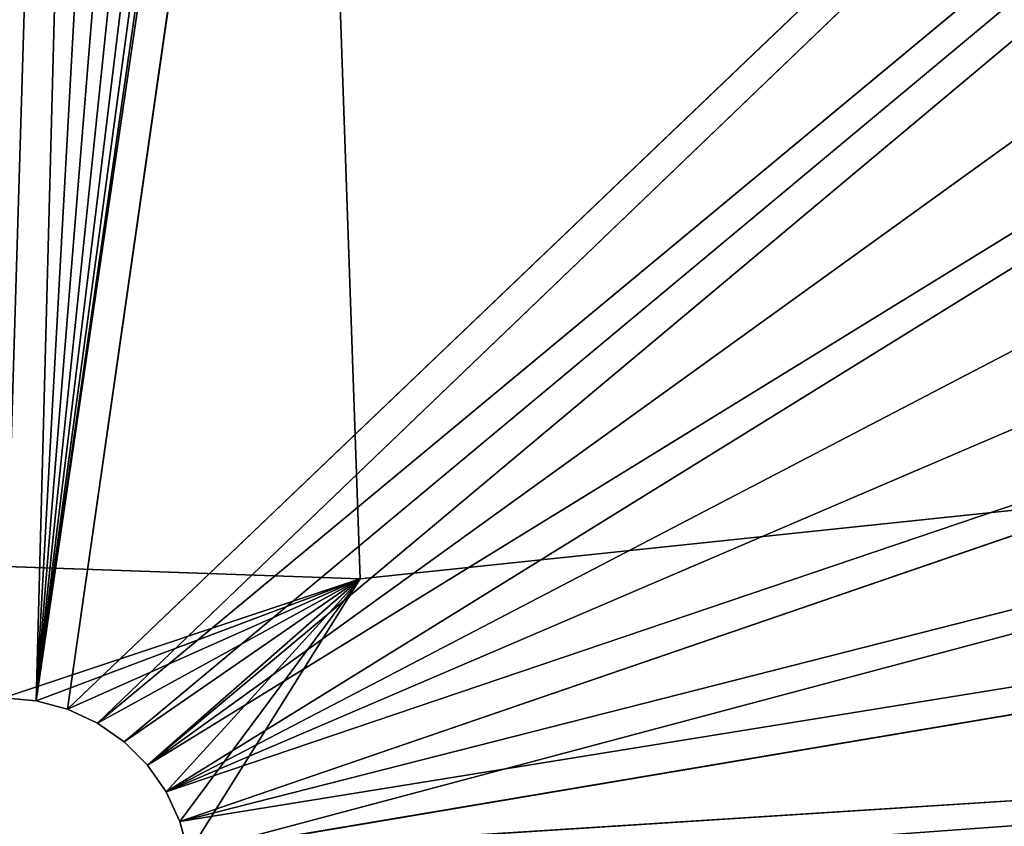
# Model space of a CAD drawing. Header units: centimetres. Extents: x 0 to 14.5, y 0 to 14.5.
# Tile 12 of 75: x 7.261 to 7.916, y 0.29 to 0.826. Entities that reach past the tile are written whole.
import ezdxf

# ---------------------------------------------------------------- set-up
doc = ezdxf.new("R2010")
doc.units = ezdxf.units.CM
doc.header["$LTSCALE"] = 2.54
doc.layers.get('0').update_dxf_attribs({"true_color": 0xff5454})

# ---------------------------------------------------------------- blocks, each defined once
blk = doc.blocks.new('Stojak na r_czniki papierowe ARPE.STL')
at = {"color": 0}
for p, q in [((7.25, 7.25), (7.48732, 0.45414)), ((7.25, 7.25), (7.48732, 0.45414)), ((14.5, 7.25, 0.35), (7.29275, 0.36746, 0.35)), ((14.5, 7.25, 0.35), (7.29275, 0.36746, 0.35)), ((14.5, 7.25, 0.35), (7.3125, 0.35825, 0.35)), ((14.5, 7.25, 0.35), (7.3125, 0.35825, 0.35)), ((8.2545, 7.07288, 0.35), (7.27171, 0.3731, 0.35)), ((8.2545, 7.07288, 0.35), (7.27171, 0.3731, 0.35)), ((8.2545, 7.07288, 0.35), (7.29275, 0.36746, 0.35)), ((8.2545, 7.07288, 0.35), (7.29275, 0.36746, 0.35)), ((8.20849, 6.90114, 0.35), (7.27171, 0.3731, 0.35)), ((8.20849, 6.90114, 0.35), (7.27171, 0.3731, 0.35)), ((8.13335, 6.74, 0.35), (7.27171, 0.3731, 0.35)), ((8.13335, 6.74, 0.35), (7.27171, 0.3731, 0.35)), ((8.03137, 6.59436, 0.35), (7.27171, 0.3731, 0.35)), ((8.03137, 6.59436, 0.35), (7.27171, 0.3731, 0.35)), ((7.90564, 6.46863, 0.35), (7.27171, 0.3731, 0.35)), ((7.90564, 6.46863, 0.35), (7.27171, 0.3731, 0.35)), ((7.76, 6.36665, 0.35), (7.27171, 0.3731, 0.35)), ((7.76, 6.36665, 0.35), (7.27171, 0.3731, 0.35)), ((7.59886, 6.29151, 0.35), (7.27171, 0.3731, 0.35)), ((7.59886, 6.29151, 0.35), (7.27171, 0.3731, 0.35)), ((14.43247, 6.26279, 0.35), (7.3125, 0.35825, 0.35)), ((14.43247, 6.26279, 0.35), (7.3125, 0.35825, 0.35)), ((14.43247, 6.26279, 0.35), (7.33035, 0.34576, 0.35)), ((14.43247, 6.26279, 0.35), (7.33035, 0.34576, 0.35)), ((7.34576, 0.33035, 0.35), (14.43247, 6.26279, 0.35)), ((7.34576, 0.33035, 0.35), (14.43247, 6.26279, 0.35)), ((7.42712, 6.2455, 0.35), (7.25, 0.375, 0.35)), ((7.42712, 6.2455, 0.35), (7.25, 0.375, 0.35)), ((7.42712, 6.2455, 0.35), (7.27171, 0.3731, 0.35)), ((7.42712, 6.2455, 0.35), (7.27171, 0.3731, 0.35)), ((14.23115, 5.29397, 0.35), (7.34576, 0.33035, 0.35)), ((14.23115, 5.29397, 0.35), (7.34576, 0.33035, 0.35)), ((13.89978, 4.36159, 0.35), (7.34576, 0.33035, 0.35)), ((13.89978, 4.36159, 0.35), (7.34576, 0.33035, 0.35)), ((13.89978, 4.36159, 0.35), (7.35825, 0.3125, 0.35)), ((13.89978, 4.36159, 0.35), (7.35825, 0.3125, 0.35)), ((13.44454, 3.48302, 0.35), (7.35825, 0.3125, 0.35)), ((13.44454, 3.48302, 0.35), (7.35825, 0.3125, 0.35)), ((12.87391, 2.67461, 0.35), (7.35825, 0.3125, 0.35)), ((12.87391, 2.67461, 0.35), (7.35825, 0.3125, 0.35)), ((12.19851, 1.95144, 0.35), (7.35825, 0.3125, 0.35)), ((12.19851, 1.95144, 0.35), (7.35825, 0.3125, 0.35)), ((7.36746, 0.29275, 0.35), (12.19851, 1.95144, 0.35)), ((7.36746, 0.29275, 0.35), (12.19851, 1.95144, 0.35)), ((11.43093, 1.32697, 0.35), (7.36746, 0.29275, 0.35)), ((11.43093, 1.32697, 0.35), (7.36746, 0.29275, 0.35)), ((10.58547, 0.81283, 0.35), (7.36746, 0.29275, 0.35)), ((10.58547, 0.81283, 0.35), (7.36746, 0.29275, 0.35)), ((10.58547, 0.81283, 0.35), (7.3731, 0.27171, 0.35)), ((10.58547, 0.81283, 0.35), (7.3731, 0.27171, 0.35)), ((7.3731, 0.27171, 0.1), (10.58547, 0.81283, 0.1)), ((7.3731, 0.27171, 0.1), (10.58547, 0.81283, 0.1)), ((8.43081, 0.55331, 0.1), (7.3731, 0.27171, 0.1)), ((8.43081, 0.55331, 0.1), (7.3731, 0.27171, 0.1)), ((7.48732, 0.45414, 0.1), (8.43081, 0.55331, 0.1)), ((8.43081, 0.55331), (7.48732, 0.45414)), ((8.43081, 0.55331), (7.48732, 0.45414)), ((8.43081, 0.55331), (7.48732, 0.45414, 0.1)), ((8.43081, 0.55331), (7.48732, 0.45414, 0.1)), ((7.48732, 0.45414, 0.1), (8.43081, 0.55331, 0.1)), ((6.53921, 0.48725, 0.1), (7.48732, 0.45414, 0.1)), ((7.48732, 0.45414), (6.53921, 0.48725)), ((7.48732, 0.45414), (6.53921, 0.48725)), ((7.48732, 0.45414), (6.53921, 0.48725, 0.1)), ((7.48732, 0.45414), (6.53921, 0.48725, 0.1)), ((6.53921, 0.48725, 0.1), (7.48732, 0.45414, 0.1)), ((7.48732, 0.45414, 0.1), (7.25, 0.375, 0.1)), ((7.48732, 0.45414, 0.1), (7.25, 0.375, 0.1)), ((7.48732, 0.45414, 0.1), (7.27171, 0.3731, 0.1)), ((7.48732, 0.45414, 0.1), (7.27171, 0.3731, 0.1)), ((7.48732, 0.45414, 0.1), (7.29275, 0.36746, 0.1)), ((7.48732, 0.45414, 0.1), (7.29275, 0.36746, 0.1)), ((7.3125, 0.35825, 0.1), (7.48732, 0.45414, 0.1)), ((7.3125, 0.35825, 0.1), (7.48732, 0.45414, 0.1)), ((7.33035, 0.34576, 0.1), (7.48732, 0.45414, 0.1)), ((7.33035, 0.34576, 0.1), (7.48732, 0.45414, 0.1)), ((7.34576, 0.33035, 0.1), (7.48732, 0.45414, 0.1)), ((7.34576, 0.33035, 0.1), (7.48732, 0.45414, 0.1)), ((7.48732, 0.45414, 0.1), (7.35825, 0.3125, 0.1)), ((7.48732, 0.45414, 0.1), (7.35825, 0.3125, 0.1)), ((7.36746, 0.29275, 0.1), (7.48732, 0.45414, 0.1)), ((7.36746, 0.29275, 0.1), (7.48732, 0.45414, 0.1)), ((7.3731, 0.27171, 0.1), (7.48732, 0.45414, 0.1)), ((7.3731, 0.27171, 0.1), (7.48732, 0.45414, 0.1)), ((7.48732, 0.45414), (7.48732, 0.45414, 0.1)), ((7.48732, 0.45414), (7.48732, 0.45414, 0.1)), ((9.67788, 0.41861, 0.35), (7.3731, 0.27171, 0.35)), ((9.67788, 0.41861, 0.35), (7.3731, 0.27171, 0.35)), ((7.3731, 0.27171, 0.1), (9.67788, 0.41861, 0.1)), ((7.3731, 0.27171, 0.1), (9.67788, 0.41861, 0.1)), ((7.25, 0.375, 0.35), (7.27171, 0.3731, 0.35)), ((7.27171, 0.3731, 0.1), (7.25, 0.375, 0.1)), ((7.25, 0.375, 0.1), (7.27171, 0.3731, 0.35)), ((7.25, 0.375, 0.35), (7.27171, 0.3731, 0.35)), ((7.25, 0.375, 0.1), (7.27171, 0.3731, 0.35)), ((7.27171, 0.3731, 0.1), (7.25, 0.375, 0.1)), ((7.27171, 0.3731, 0.35), (7.29275, 0.36746, 0.35)), ((7.29275, 0.36746, 0.1), (7.27171, 0.3731, 0.1)), ((7.27171, 0.3731, 0.1), (7.27171, 0.3731, 0.35)), ((7.27171, 0.3731, 0.1), (7.27171, 0.3731, 0.35)), ((7.27171, 0.3731, 0.1), (7.29275, 0.36746, 0.35)), ((7.27171, 0.3731, 0.35), (7.29275, 0.36746, 0.35)), ((7.27171, 0.3731, 0.1), (7.29275, 0.36746, 0.35)), ((7.29275, 0.36746, 0.1), (7.27171, 0.3731, 0.1)), ((7.29275, 0.36746, 0.35), (7.3125, 0.35825, 0.35)), ((7.3125, 0.35825, 0.1), (7.29275, 0.36746, 0.1)), ((7.29275, 0.36746, 0.1), (7.29275, 0.36746, 0.35)), ((7.29275, 0.36746, 0.1), (7.29275, 0.36746, 0.35)), ((7.29275, 0.36746, 0.1), (7.3125, 0.35825, 0.35)), ((7.29275, 0.36746, 0.35), (7.3125, 0.35825, 0.35)), ((7.29275, 0.36746, 0.1), (7.3125, 0.35825, 0.35)), ((7.3125, 0.35825, 0.1), (7.29275, 0.36746, 0.1)), ((7.3125, 0.35825, 0.35), (7.33035, 0.34576, 0.35)), ((7.33035, 0.34576, 0.1), (7.3125, 0.35825, 0.1)), ((7.3125, 0.35825, 0.1), (7.3125, 0.35825, 0.35)), ((7.3125, 0.35825, 0.1), (7.3125, 0.35825, 0.35)), ((7.3125, 0.35825, 0.1), (7.33035, 0.34576, 0.35)), ((7.3125, 0.35825, 0.35), (7.33035, 0.34576, 0.35)), ((7.3125, 0.35825, 0.1), (7.33035, 0.34576, 0.35)), ((7.33035, 0.34576, 0.1), (7.3125, 0.35825, 0.1)), ((7.33035, 0.34576, 0.35), (7.34576, 0.33035, 0.35)), ((7.34576, 0.33035, 0.1), (7.33035, 0.34576, 0.1)), ((7.33035, 0.34576, 0.1), (7.33035, 0.34576, 0.35)), ((7.33035, 0.34576, 0.1), (7.33035, 0.34576, 0.35)), ((7.33035, 0.34576, 0.1), (7.34576, 0.33035, 0.35)), ((7.33035, 0.34576, 0.35), (7.34576, 0.33035, 0.35)), ((7.33035, 0.34576, 0.1), (7.34576, 0.33035, 0.35)), ((7.34576, 0.33035, 0.1), (7.33035, 0.34576, 0.1)), ((7.34576, 0.33035, 0.35), (7.35825, 0.3125, 0.35)), ((7.35825, 0.3125, 0.1), (7.34576, 0.33035, 0.1)), ((7.34576, 0.33035, 0.1), (7.34576, 0.33035, 0.35)), ((7.34576, 0.33035, 0.1), (7.34576, 0.33035, 0.35)), ((7.34576, 0.33035, 0.1), (7.35825, 0.3125, 0.35)), ((7.34576, 0.33035, 0.35), (7.35825, 0.3125, 0.35)), ((7.34576, 0.33035, 0.1), (7.35825, 0.3125, 0.35)), ((7.35825, 0.3125, 0.1), (7.34576, 0.33035, 0.1)), ((7.35825, 0.3125, 0.35), (7.36746, 0.29275, 0.35)), ((7.36746, 0.29275, 0.1), (7.35825, 0.3125, 0.1)), ((7.35825, 0.3125, 0.1), (7.35825, 0.3125, 0.35)), ((7.35825, 0.3125, 0.1), (7.35825, 0.3125, 0.35)), ((7.35825, 0.3125, 0.1), (7.36746, 0.29275, 0.35)), ((7.35825, 0.3125, 0.35), (7.36746, 0.29275, 0.35)), ((7.35825, 0.3125, 0.1), (7.36746, 0.29275, 0.35)), ((7.36746, 0.29275, 0.1), (7.35825, 0.3125, 0.1)), ((7.36746, 0.29275, 0.35), (7.3731, 0.27171, 0.35)), ((7.3731, 0.27171, 0.1), (7.36746, 0.29275, 0.1)), ((7.36746, 0.29275, 0.1), (7.36746, 0.29275, 0.35)), ((7.36746, 0.29275, 0.1), (7.36746, 0.29275, 0.35)), ((7.36746, 0.29275, 0.1), (7.3731, 0.27171, 0.35)), ((7.36746, 0.29275, 0.35), (7.3731, 0.27171, 0.35)), ((7.36746, 0.29275, 0.1), (7.3731, 0.27171, 0.35)), ((7.3731, 0.27171, 0.1), (7.36746, 0.29275, 0.1))]:
    blk.add_line(p, q, dxfattribs=at)
mesh = blk.add_polyface(dxfattribs=at)
corners = [(7.48732, 0.45414), (6.53921, 0.48725), (7.25, 7.25)]
mesh.append_faces([[corners[k] for k in face] for face in [(0, 1, 2)]], dxfattribs={"color": 0})
mesh = blk.add_polyface(dxfattribs=at)
corners = [(10.23092, 1.1382), (9.35132, 0.78282), (7.25, 7.25)]
mesh.append_faces([[corners[k] for k in face] for face in [(0, 1, 2)]], dxfattribs={"color": 0})
mesh = blk.add_polyface(dxfattribs=at)
corners = [(9.35132, 0.78282), (8.43081, 0.55331), (7.25, 7.25)]
mesh.append_faces([[corners[k] for k in face] for face in [(0, 1, 2)]], dxfattribs={"color": 0})
mesh = blk.add_polyface(dxfattribs=at)
corners = [(8.43081, 0.55331), (7.48732, 0.45414), (7.25, 7.25)]
mesh.append_faces([[corners[k] for k in face] for face in [(0, 1, 2)]], dxfattribs={"color": 0})
mesh = blk.add_polyface(dxfattribs=at)
corners = [(14.5, 7.25, 0.35), (7.29275, 0.36746, 0.35), (7.3125, 0.35825, 0.35)]
mesh.append_faces([[corners[k] for k in face] for face in [(0, 1, 2)]], dxfattribs={"color": 0})
mesh = blk.add_polyface(dxfattribs=at)
corners = [(14.5, 7.25, 0.35), (8.2545, 7.07288, 0.35), (7.29275, 0.36746, 0.35)]
mesh.append_faces([[corners[k] for k in face] for face in [(0, 1, 2)]], dxfattribs={"color": 0})
mesh = blk.add_polyface(dxfattribs=at)
corners = [(14.5, 7.25, 0.35), (7.3125, 0.35825, 0.35), (14.43247, 6.26279, 0.35)]
mesh.append_faces([[corners[k] for k in face] for face in [(0, 1, 2)]], dxfattribs={"color": 0})
mesh = blk.add_polyface(dxfattribs=at)
corners = [(8.2545, 7.07288, 0.35), (7.27171, 0.3731, 0.35), (7.29275, 0.36746, 0.35)]
mesh.append_faces([[corners[k] for k in face] for face in [(0, 1, 2)]], dxfattribs={"color": 0})
mesh = blk.add_polyface(dxfattribs=at)
corners = [(8.2545, 7.07288, 0.35), (8.20849, 6.90114, 0.35), (7.27171, 0.3731, 0.35)]
mesh.append_faces([[corners[k] for k in face] for face in [(0, 1, 2)]], dxfattribs={"color": 0})
mesh = blk.add_polyface(dxfattribs=at)
corners = [(8.20849, 6.90114, 0.35), (8.13335, 6.74, 0.35), (7.27171, 0.3731, 0.35)]
mesh.append_faces([[corners[k] for k in face] for face in [(0, 1, 2)]], dxfattribs={"color": 0})
mesh = blk.add_polyface(dxfattribs=at)
corners = [(8.13335, 6.74, 0.35), (8.03137, 6.59436, 0.35), (7.27171, 0.3731, 0.35)]
mesh.append_faces([[corners[k] for k in face] for face in [(0, 1, 2)]], dxfattribs={"color": 0})
mesh = blk.add_polyface(dxfattribs=at)
corners = [(8.03137, 6.59436, 0.35), (7.90564, 6.46863, 0.35), (7.27171, 0.3731, 0.35)]
mesh.append_faces([[corners[k] for k in face] for face in [(0, 1, 2)]], dxfattribs={"color": 0})
mesh = blk.add_polyface(dxfattribs=at)
corners = [(7.90564, 6.46863, 0.35), (7.76, 6.36665, 0.35), (7.27171, 0.3731, 0.35)]
mesh.append_faces([[corners[k] for k in face] for face in [(0, 1, 2)]], dxfattribs={"color": 0})
mesh = blk.add_polyface(dxfattribs=at)
corners = [(7.76, 6.36665, 0.35), (7.59886, 6.29151, 0.35), (7.27171, 0.3731, 0.35)]
mesh.append_faces([[corners[k] for k in face] for face in [(0, 1, 2)]], dxfattribs={"color": 0})
mesh = blk.add_polyface(dxfattribs=at)
corners = [(7.59886, 6.29151, 0.35), (7.42712, 6.2455, 0.35), (7.27171, 0.3731, 0.35)]
mesh.append_faces([[corners[k] for k in face] for face in [(0, 1, 2)]], dxfattribs={"color": 0})
mesh = blk.add_polyface(dxfattribs=at)
corners = [(14.43247, 6.26279, 0.35), (7.3125, 0.35825, 0.35), (7.33035, 0.34576, 0.35)]
mesh.append_faces([[corners[k] for k in face] for face in [(0, 1, 2)]], dxfattribs={"color": 0})
mesh = blk.add_polyface(dxfattribs=at)
corners = [(14.43247, 6.26279, 0.35), (7.33035, 0.34576, 0.35), (7.34576, 0.33035, 0.35)]
mesh.append_faces([[corners[k] for k in face] for face in [(0, 1, 2)]], dxfattribs={"color": 0})
mesh = blk.add_polyface(dxfattribs=at)
corners = [(14.43247, 6.26279, 0.35), (7.34576, 0.33035, 0.35), (14.23115, 5.29397, 0.35)]
mesh.append_faces([[corners[k] for k in face] for face in [(0, 1, 2)]], dxfattribs={"color": 0})
mesh = blk.add_polyface(dxfattribs=at)
corners = [(7.42712, 6.2455, 0.35), (7.25, 0.375, 0.35), (7.27171, 0.3731, 0.35)]
mesh.append_faces([[corners[k] for k in face] for face in [(0, 1, 2)]], dxfattribs={"color": 0})
mesh = blk.add_polyface(dxfattribs=at)
corners = [(7.42712, 6.2455, 0.35), (7.25, 6.23, 0.35), (7.25, 0.375, 0.35)]
mesh.append_faces([[corners[k] for k in face] for face in [(0, 1, 2)]], dxfattribs={"color": 0})
mesh = blk.add_polyface(dxfattribs=at)
corners = [(14.23115, 5.29397, 0.35), (7.34576, 0.33035, 0.35), (13.89978, 4.36159, 0.35)]
mesh.append_faces([[corners[k] for k in face] for face in [(0, 1, 2)]], dxfattribs={"color": 0})
mesh = blk.add_polyface(dxfattribs=at)
corners = [(13.89978, 4.36159, 0.35), (7.34576, 0.33035, 0.35), (7.35825, 0.3125, 0.35)]
mesh.append_faces([[corners[k] for k in face] for face in [(0, 1, 2)]], dxfattribs={"color": 0})
mesh = blk.add_polyface(dxfattribs=at)
corners = [(13.89978, 4.36159, 0.35), (7.35825, 0.3125, 0.35), (13.44454, 3.48302, 0.35)]
mesh.append_faces([[corners[k] for k in face] for face in [(0, 1, 2)]], dxfattribs={"color": 0})
mesh = blk.add_polyface(dxfattribs=at)
corners = [(13.44454, 3.48302, 0.35), (7.35825, 0.3125, 0.35), (12.87391, 2.67461, 0.35)]
mesh.append_faces([[corners[k] for k in face] for face in [(0, 1, 2)]], dxfattribs={"color": 0})
mesh = blk.add_polyface(dxfattribs=at)
corners = [(12.87391, 2.67461, 0.35), (7.35825, 0.3125, 0.35), (12.19851, 1.95144, 0.35)]
mesh.append_faces([[corners[k] for k in face] for face in [(0, 1, 2)]], dxfattribs={"color": 0})
mesh = blk.add_polyface(dxfattribs=at)
corners = [(12.19851, 1.95144, 0.35), (7.35825, 0.3125, 0.35), (7.36746, 0.29275, 0.35)]
mesh.append_faces([[corners[k] for k in face] for face in [(0, 1, 2)]], dxfattribs={"color": 0})
mesh = blk.add_polyface(dxfattribs=at)
corners = [(12.19851, 1.95144, 0.35), (7.36746, 0.29275, 0.35), (11.43093, 1.32697, 0.35)]
mesh.append_faces([[corners[k] for k in face] for face in [(0, 1, 2)]], dxfattribs={"color": 0})
mesh = blk.add_polyface(dxfattribs=at)
corners = [(11.43093, 1.32697, 0.35), (7.36746, 0.29275, 0.35), (10.58547, 0.81283, 0.35)]
mesh.append_faces([[corners[k] for k in face] for face in [(0, 1, 2)]], dxfattribs={"color": 0})
mesh = blk.add_polyface(dxfattribs=at)
corners = [(10.58547, 0.81283, 0.35), (7.36746, 0.29275, 0.35), (7.3731, 0.27171, 0.35)]
mesh.append_faces([[corners[k] for k in face] for face in [(0, 1, 2)]], dxfattribs={"color": 0})
mesh = blk.add_polyface(dxfattribs=at)
corners = [(10.58547, 0.81283, 0.35), (7.3731, 0.27171, 0.35), (9.67788, 0.41861, 0.35)]
mesh.append_faces([[corners[k] for k in face] for face in [(0, 1, 2)]], dxfattribs={"color": 0})
mesh = blk.add_polyface(dxfattribs=at)
corners = [(10.58547, 0.81283, 0.1), (9.67788, 0.41861, 0.1), (7.3731, 0.27171, 0.1)]
mesh.append_faces([[corners[k] for k in face] for face in [(0, 1, 2)]], dxfattribs={"color": 0})
mesh = blk.add_polyface(dxfattribs=at)
corners = [(10.58547, 0.81283, 0.1), (7.3731, 0.27171, 0.1), (8.43081, 0.55331, 0.1)]
mesh.append_faces([[corners[k] for k in face] for face in [(0, 1, 2)]], dxfattribs={"color": 0})
mesh = blk.add_polyface(dxfattribs=at)
corners = [(8.43081, 0.55331, 0.1), (7.3731, 0.27171, 0.1), (7.48732, 0.45414, 0.1)]
mesh.append_faces([[corners[k] for k in face] for face in [(0, 1, 2)]], dxfattribs={"color": 0})
mesh = blk.add_polyface(dxfattribs=at)
corners = [(7.48732, 0.45414, 0.1), (7.48732, 0.45414), (8.43081, 0.55331)]
mesh.append_faces([[corners[k] for k in face] for face in [(0, 1, 2)]], dxfattribs={"color": 0})
mesh = blk.add_polyface(dxfattribs=at)
corners = [(7.48732, 0.45414, 0.1), (8.43081, 0.55331), (8.43081, 0.55331, 0.1)]
mesh.append_faces([[corners[k] for k in face] for face in [(0, 1, 2)]], dxfattribs={"color": 0})
mesh = blk.add_polyface(dxfattribs=at)
corners = [(7.48732, 0.45414, 0.1), (7.25, 0.375, 0.1), (6.53921, 0.48725, 0.1)]
mesh.append_faces([[corners[k] for k in face] for face in [(0, 1, 2)]], dxfattribs={"color": 0})
mesh = blk.add_polyface(dxfattribs=at)
corners = [(6.53921, 0.48725, 0.1), (6.53921, 0.48725), (7.48732, 0.45414)]
mesh.append_faces([[corners[k] for k in face] for face in [(0, 1, 2)]], dxfattribs={"color": 0})
mesh = blk.add_polyface(dxfattribs=at)
corners = [(6.53921, 0.48725, 0.1), (7.48732, 0.45414), (7.48732, 0.45414, 0.1)]
mesh.append_faces([[corners[k] for k in face] for face in [(0, 1, 2)]], dxfattribs={"color": 0})
mesh = blk.add_polyface(dxfattribs=at)
corners = [(7.48732, 0.45414, 0.1), (7.27171, 0.3731, 0.1), (7.25, 0.375, 0.1)]
mesh.append_faces([[corners[k] for k in face] for face in [(0, 1, 2)]], dxfattribs={"color": 0})
mesh = blk.add_polyface(dxfattribs=at)
corners = [(7.48732, 0.45414, 0.1), (7.29275, 0.36746, 0.1), (7.27171, 0.3731, 0.1)]
mesh.append_faces([[corners[k] for k in face] for face in [(0, 1, 2)]], dxfattribs={"color": 0})
mesh = blk.add_polyface(dxfattribs=at)
corners = [(7.48732, 0.45414, 0.1), (7.3125, 0.35825, 0.1), (7.29275, 0.36746, 0.1)]
mesh.append_faces([[corners[k] for k in face] for face in [(0, 1, 2)]], dxfattribs={"color": 0})
mesh = blk.add_polyface(dxfattribs=at)
corners = [(7.48732, 0.45414, 0.1), (7.33035, 0.34576, 0.1), (7.3125, 0.35825, 0.1)]
mesh.append_faces([[corners[k] for k in face] for face in [(0, 1, 2)]], dxfattribs={"color": 0})
mesh = blk.add_polyface(dxfattribs=at)
corners = [(7.48732, 0.45414, 0.1), (7.34576, 0.33035, 0.1), (7.33035, 0.34576, 0.1)]
mesh.append_faces([[corners[k] for k in face] for face in [(0, 1, 2)]], dxfattribs={"color": 0})
mesh = blk.add_polyface(dxfattribs=at)
corners = [(7.48732, 0.45414, 0.1), (7.35825, 0.3125, 0.1), (7.34576, 0.33035, 0.1)]
mesh.append_faces([[corners[k] for k in face] for face in [(0, 1, 2)]], dxfattribs={"color": 0})
mesh = blk.add_polyface(dxfattribs=at)
corners = [(7.48732, 0.45414, 0.1), (7.36746, 0.29275, 0.1), (7.35825, 0.3125, 0.1)]
mesh.append_faces([[corners[k] for k in face] for face in [(0, 1, 2)]], dxfattribs={"color": 0})
mesh = blk.add_polyface(dxfattribs=at)
corners = [(7.48732, 0.45414, 0.1), (7.3731, 0.27171, 0.1), (7.36746, 0.29275, 0.1)]
mesh.append_faces([[corners[k] for k in face] for face in [(0, 1, 2)]], dxfattribs={"color": 0})
mesh = blk.add_polyface(dxfattribs=at)
corners = [(9.67788, 0.41861, 0.35), (7.3731, 0.27171, 0.35), (8.72506, 0.15164, 0.35)]
mesh.append_faces([[corners[k] for k in face] for face in [(0, 1, 2)]], dxfattribs={"color": 0})
mesh = blk.add_polyface(dxfattribs=at)
corners = [(9.67788, 0.41861, 0.1), (7.375, 0.25, 0.1), (7.3731, 0.27171, 0.1)]
mesh.append_faces([[corners[k] for k in face] for face in [(0, 1, 2)]], dxfattribs={"color": 0})
mesh = blk.add_polyface(dxfattribs=at)
corners = [(9.67788, 0.41861, 0.1), (8.72506, 0.15164, 0.1), (7.375, 0.25, 0.1)]
mesh.append_faces([[corners[k] for k in face] for face in [(0, 1, 2)]], dxfattribs={"color": 0})
mesh = blk.add_polyface(dxfattribs=at)
corners = [(7.25, 0.375, 0.35), (7.25, 0.375, 0.1), (7.27171, 0.3731, 0.35)]
mesh.append_faces([[corners[k] for k in face] for face in [(0, 1, 2)]], dxfattribs={"color": 0})
mesh = blk.add_polyface(dxfattribs=at)
corners = [(7.27171, 0.3731, 0.35), (7.25, 0.375, 0.1), (7.27171, 0.3731, 0.1)]
mesh.append_faces([[corners[k] for k in face] for face in [(0, 1, 2)]], dxfattribs={"color": 0})
mesh = blk.add_polyface(dxfattribs=at)
corners = [(7.27171, 0.3731, 0.35), (7.27171, 0.3731, 0.1), (7.29275, 0.36746, 0.35)]
mesh.append_faces([[corners[k] for k in face] for face in [(0, 1, 2)]], dxfattribs={"color": 0})
mesh = blk.add_polyface(dxfattribs=at)
corners = [(7.29275, 0.36746, 0.35), (7.27171, 0.3731, 0.1), (7.29275, 0.36746, 0.1)]
mesh.append_faces([[corners[k] for k in face] for face in [(0, 1, 2)]], dxfattribs={"color": 0})
mesh = blk.add_polyface(dxfattribs=at)
corners = [(7.29275, 0.36746, 0.35), (7.29275, 0.36746, 0.1), (7.3125, 0.35825, 0.35)]
mesh.append_faces([[corners[k] for k in face] for face in [(0, 1, 2)]], dxfattribs={"color": 0})
mesh = blk.add_polyface(dxfattribs=at)
corners = [(7.3125, 0.35825, 0.35), (7.29275, 0.36746, 0.1), (7.3125, 0.35825, 0.1)]
mesh.append_faces([[corners[k] for k in face] for face in [(0, 1, 2)]], dxfattribs={"color": 0})
mesh = blk.add_polyface(dxfattribs=at)
corners = [(7.3125, 0.35825, 0.35), (7.3125, 0.35825, 0.1), (7.33035, 0.34576, 0.35)]
mesh.append_faces([[corners[k] for k in face] for face in [(0, 1, 2)]], dxfattribs={"color": 0})
mesh = blk.add_polyface(dxfattribs=at)
corners = [(7.33035, 0.34576, 0.35), (7.3125, 0.35825, 0.1), (7.33035, 0.34576, 0.1)]
mesh.append_faces([[corners[k] for k in face] for face in [(0, 1, 2)]], dxfattribs={"color": 0})
mesh = blk.add_polyface(dxfattribs=at)
corners = [(7.33035, 0.34576, 0.1), (7.34576, 0.33035, 0.35), (7.33035, 0.34576, 0.35)]
mesh.append_faces([[corners[k] for k in face] for face in [(0, 1, 2)]], dxfattribs={"color": 0})
mesh = blk.add_polyface(dxfattribs=at)
corners = [(7.33035, 0.34576, 0.1), (7.34576, 0.33035, 0.1), (7.34576, 0.33035, 0.35)]
mesh.append_faces([[corners[k] for k in face] for face in [(0, 1, 2)]], dxfattribs={"color": 0})
mesh = blk.add_polyface(dxfattribs=at)
corners = [(7.34576, 0.33035, 0.1), (7.35825, 0.3125, 0.35), (7.34576, 0.33035, 0.35)]
mesh.append_faces([[corners[k] for k in face] for face in [(0, 1, 2)]], dxfattribs={"color": 0})
mesh = blk.add_polyface(dxfattribs=at)
corners = [(7.34576, 0.33035, 0.1), (7.35825, 0.3125, 0.1), (7.35825, 0.3125, 0.35)]
mesh.append_faces([[corners[k] for k in face] for face in [(0, 1, 2)]], dxfattribs={"color": 0})
mesh = blk.add_polyface(dxfattribs=at)
corners = [(7.35825, 0.3125, 0.1), (7.36746, 0.29275, 0.35), (7.35825, 0.3125, 0.35)]
mesh.append_faces([[corners[k] for k in face] for face in [(0, 1, 2)]], dxfattribs={"color": 0})
mesh = blk.add_polyface(dxfattribs=at)
corners = [(7.35825, 0.3125, 0.1), (7.36746, 0.29275, 0.1), (7.36746, 0.29275, 0.35)]
mesh.append_faces([[corners[k] for k in face] for face in [(0, 1, 2)]], dxfattribs={"color": 0})
mesh = blk.add_polyface(dxfattribs=at)
corners = [(7.36746, 0.29275, 0.1), (7.3731, 0.27171, 0.35), (7.36746, 0.29275, 0.35)]
mesh.append_faces([[corners[k] for k in face] for face in [(0, 1, 2)]], dxfattribs={"color": 0})
mesh = blk.add_polyface(dxfattribs=at)
corners = [(7.36746, 0.29275, 0.1), (7.3731, 0.27171, 0.1), (7.3731, 0.27171, 0.35)]
mesh.append_faces([[corners[k] for k in face] for face in [(0, 1, 2)]], dxfattribs={"color": 0})

msp = doc.modelspace()

# ---------------------------------------------------------------- block references
at = {"color": 0}
msp.add_blockref('Stojak na r_czniki papierowe ARPE.STL', (0, 0), dxfattribs=at)

doc.saveas('drawing.dxf')
